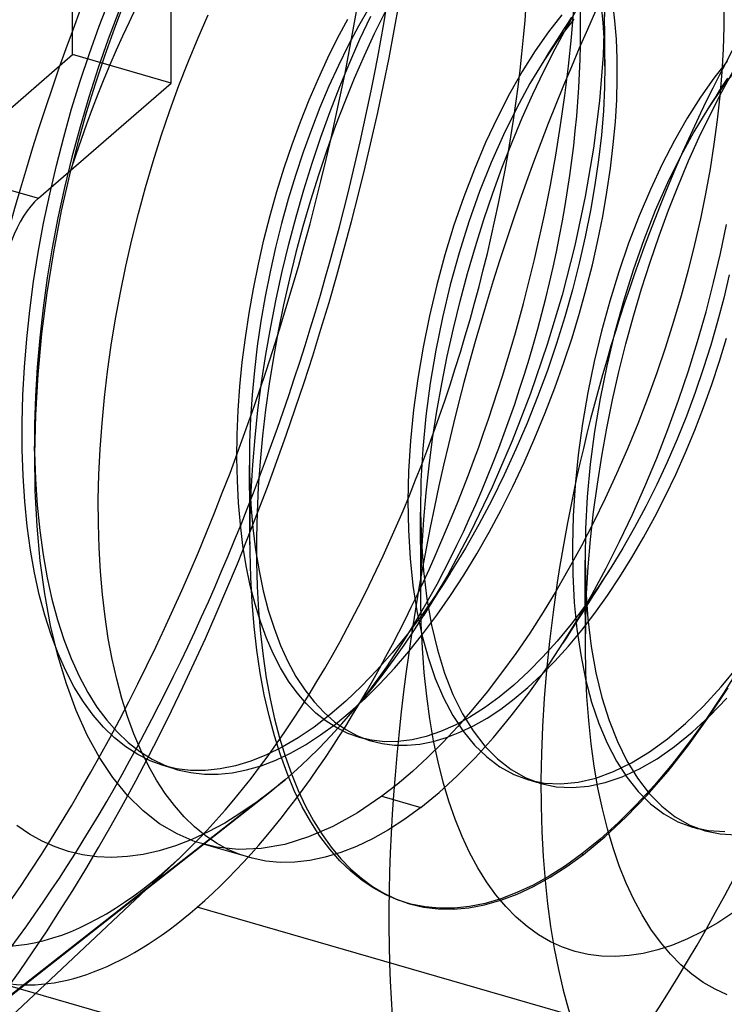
# Model space of a CAD drawing. Header units: millimetres. Extents: x -24 to 80, y -43 to 164.
# Tile 6 of 223: x -21.41 to -19.56, y 9.99 to 12.58. Entities that reach past the tile are written whole.
import ezdxf

# ---------------------------------------------------------------- set-up
doc = ezdxf.new("R2010")
doc.units = ezdxf.units.MM
doc.layers.add('MAIN-1', color=7, linetype='Continuous')
doc.layers.add('MAIN-2', color=7, linetype='Continuous')

msp = doc.modelspace()

# ---------------------------------------------------------------- linework, layer by layer
at = {"layer": 'MAIN-1'}
for p, q in [((-20.8093, 11.4113), (-20.8093, 11.4043)), ((-20.8093, 11.4043), (-20.8092, 11.3972)), ((-20.8092, 11.3972), (-20.809, 11.3902)), ((-20.809, 11.3902), (-20.8089, 11.3832)), ((-20.8089, 11.3832), (-20.8087, 11.3762)), ((-20.8087, 11.3762), (-20.8085, 11.3692)), ((-20.808, 11.1993), (-20.8081, 11.2027)), ((-20.808, 11.196), (-20.808, 11.1993)), ((-20.808, 11.1926), (-20.808, 11.196)), ((-20.808, 11.1893), (-20.808, 11.1926)), ((-20.8079, 11.1859), (-20.808, 11.1893)), ((-20.8079, 11.1826), (-20.8079, 11.1859))]:
    msp.add_line(p, q, dxfattribs=at)
at = {"layer": 'MAIN-2'}
for p, q in [((-21.275, 12.4924), (-21.275, 13.0986)), ((-21.0152, 12.4174), (-21.0152, 13.0236)), ((-21.205, 12.5673), (-21.1777, 12.6379)), ((-21.1373, 12.6339), (-21.1651, 12.5617)), ((-19.8848, 12.6284), (-19.8791, 12.5769)), ((-19.8474, 12.5816), (-19.853, 12.6278)), ((-21.1531, 12.607), (-21.181, 12.5332)), ((-20.4952, 12.615), (-20.5226, 12.5669)), ((-20.4533, 12.6031), (-20.481, 12.5467)), ((-19.9744, 12.5644), (-19.9429, 12.6192)), ((-19.8745, 12.6069), (-19.8782, 12.4911)), ((-19.5611, 12.6224), (-19.561, 12.5654)), ((-20.9444, 12.5368), (-20.9179, 12.597)), ((-20.5773, 12.5359), (-20.5506, 12.5856)), ((-20.5185, 12.5332), (-20.4903, 12.5932)), ((-19.987, 12.5975), (-20.0224, 12.5524)), ((-19.9554, 12.5861), (-19.9955, 12.5343)), ((-19.9724, 12.5744), (-19.9828, 12.5581)), ((-19.9621, 12.5906), (-19.9724, 12.5744)), ((-19.8791, 12.5769), (-19.8755, 12.5225)), ((-19.8744, 12.5775), (-19.8744, 12.5967)), ((-19.8743, 12.5582), (-19.8744, 12.5775)), ((-19.8435, 12.533), (-19.8474, 12.5816)), ((-21.2308, 12.4954), (-21.205, 12.5673)), ((-21.1651, 12.5617), (-21.1914, 12.4884)), ((-20.5226, 12.5669), (-20.5493, 12.5163)), ((-20.0224, 12.5524), (-20.0572, 12.5024)), ((-20.0051, 12.5074), (-19.9744, 12.5644)), ((-19.9828, 12.5581), (-19.9933, 12.5416)), ((-19.8743, 12.5387), (-19.8743, 12.5582)), ((-19.561, 12.5654), (-19.5627, 12.5065)), ((-21.181, 12.5332), (-21.2074, 12.4577)), ((-20.9701, 12.4747), (-20.9444, 12.5368)), ((-20.6031, 12.4839), (-20.5773, 12.5359)), ((-20.5456, 12.4716), (-20.5185, 12.5332)), ((-20.481, 12.5467), (-20.5077, 12.4889)), ((-19.9955, 12.5343), (-20.0349, 12.4764)), ((-20.0011, 12.5294), (-20.0089, 12.5171)), ((-19.9933, 12.5416), (-20.0011, 12.5294)), ((-19.8755, 12.5225), (-19.8741, 12.4655)), ((-19.8742, 12.5197), (-19.8743, 12.5387)), ((-19.8415, 12.4821), (-19.8435, 12.533)), ((-20.5493, 12.5163), (-20.5752, 12.4636)), ((-20.0572, 12.5024), (-20.0914, 12.448)), ((-20.0218, 12.4969), (-20.0349, 12.4764)), ((-20.0348, 12.4486), (-20.0051, 12.5074)), ((-20.0089, 12.5171), (-20.0218, 12.4969)), ((-19.8742, 12.5005), (-19.8742, 12.5197)), ((-19.8741, 12.4812), (-19.8742, 12.5005)), ((-19.5627, 12.5065), (-19.5661, 12.4459)), ((-21.625, 12.1893), (-21.275, 12.4924)), ((-21.0152, 12.4174), (-21.275, 12.4924)), ((-21.255, 12.4227), (-21.2308, 12.4954)), ((-21.1914, 12.4884), (-21.216, 12.4141)), ((-20.995, 12.4108), (-20.9701, 12.4747)), ((-20.6281, 12.4297), (-20.6031, 12.4839)), ((-20.5717, 12.4081), (-20.5456, 12.4716)), ((-20.5077, 12.4889), (-20.5336, 12.4294)), ((-20.0349, 12.4764), (-20.0714, 12.416)), ((-19.8782, 12.4911), (-19.888, 12.3704)), ((-19.8741, 12.4617), (-19.8741, 12.4812)), ((-19.8412, 12.4289), (-19.8415, 12.4821)), ((-19.5515, 12.4753), (-19.5871, 12.4301)), ((-21.2074, 12.4577), (-21.2322, 12.3807)), ((-20.5752, 12.4636), (-20.6001, 12.409)), ((-20.0914, 12.448), (-20.1246, 12.3894)), ((-20.0635, 12.3882), (-20.0348, 12.4486)), ((-19.8741, 12.4655), (-19.8749, 12.4061)), ((-19.5661, 12.4459), (-19.5713, 12.3839)), ((-19.5659, 12.3943), (-19.535, 12.4508)), ((-19.5228, 12.4605), (-19.5632, 12.4081)), ((-21.2776, 12.3493), (-21.255, 12.4227)), ((-20.6523, 12.3734), (-20.6281, 12.4297)), ((-20.5336, 12.4294), (-20.5586, 12.3682)), ((-19.8427, 12.3733), (-19.8412, 12.4289)), ((-19.5871, 12.4301), (-19.6223, 12.38)), ((-19.5512, 12.4307), (-19.5616, 12.4143)), ((-21.3652, 12.1143), (-21.0152, 12.4174)), ((-21.216, 12.4141), (-21.2391, 12.3391)), ((-21.0189, 12.3453), (-20.995, 12.4108)), ((-20.6001, 12.409), (-20.6238, 12.3528)), ((-20.5969, 12.3426), (-20.5717, 12.4081)), ((-20.0714, 12.416), (-20.1068, 12.3509)), ((-19.8749, 12.4061), (-19.8778, 12.3444)), ((-19.5632, 12.4081), (-19.6029, 12.3496)), ((-19.596, 12.3357), (-19.5659, 12.3943)), ((-19.5718, 12.3984), (-19.582, 12.3823)), ((-19.5616, 12.4143), (-19.5718, 12.3984)), ((-21.2322, 12.3807), (-21.2554, 12.3022)), ((-20.6753, 12.3151), (-20.6523, 12.3734)), ((-20.5586, 12.3682), (-20.5827, 12.3053)), ((-20.1246, 12.3894), (-20.1568, 12.3268)), ((-20.0912, 12.3261), (-20.0635, 12.3882)), ((-19.888, 12.3704), (-19.9039, 12.2461)), ((-19.8462, 12.3155), (-19.8427, 12.3733)), ((-19.6223, 12.38), (-19.6569, 12.3253)), ((-19.582, 12.3823), (-19.5924, 12.3661)), ((-19.5713, 12.3839), (-19.5782, 12.3208)), ((-21.2985, 12.2754), (-21.2776, 12.3493)), ((-21.0416, 12.2786), (-21.0189, 12.3453)), ((-20.6238, 12.3528), (-20.6464, 12.2949)), ((-20.6212, 12.2753), (-20.5969, 12.3426)), ((-20.1068, 12.3509), (-20.1408, 12.2815)), ((-19.8778, 12.3444), (-19.8831, 12.2806)), ((-19.6029, 12.3496), (-19.6394, 12.2892)), ((-19.5924, 12.3661), (-19.6029, 12.3496)), ((-21.2391, 12.3391), (-21.2605, 12.2634)), ((-20.6973, 12.2553), (-20.6753, 12.3151)), ((-20.1568, 12.3268), (-20.1878, 12.2606)), ((-20.118, 12.262), (-20.0912, 12.3261)), ((-19.8516, 12.2556), (-19.8462, 12.3155)), ((-19.6569, 12.3253), (-19.6906, 12.2664)), ((-19.6252, 12.2752), (-19.596, 12.3357)), ((-19.5782, 12.3208), (-19.5867, 12.2567)), ((-21.2554, 12.3022), (-21.2767, 12.2227)), ((-20.6464, 12.2949), (-20.6679, 12.2353)), ((-20.5827, 12.3053), (-20.6058, 12.2408)), ((-19.6394, 12.2892), (-19.6748, 12.2242)), ((-21.3177, 12.2006), (-21.2985, 12.2754)), ((-21.2605, 12.2634), (-21.2801, 12.1874)), ((-21.063, 12.211), (-21.0416, 12.2786)), ((-20.6443, 12.2064), (-20.6212, 12.2753)), ((-20.1408, 12.2815), (-20.1731, 12.2083)), ((-19.8831, 12.2806), (-19.8904, 12.2157)), ((-19.6906, 12.2664), (-19.723, 12.2037)), ((-19.6533, 12.2128), (-19.6252, 12.2752)), ((-20.7179, 12.1941), (-20.6973, 12.2553)), ((-20.6058, 12.2408), (-20.628, 12.175)), ((-20.1878, 12.2606), (-20.2173, 12.1909)), ((-20.1439, 12.1959), (-20.118, 12.262)), ((-19.9039, 12.2461), (-19.9257, 12.119)), ((-19.859, 12.1937), (-19.8516, 12.2556)), ((-19.5867, 12.2567), (-19.597, 12.1918)), ((-21.2767, 12.2227), (-21.2961, 12.1427)), ((-21.0831, 12.1427), (-21.063, 12.211)), ((-20.6679, 12.2353), (-20.6882, 12.174)), ((-19.8904, 12.2157), (-19.8999, 12.1492)), ((-19.6748, 12.2242), (-19.7087, 12.1549)), ((-19.6804, 12.1487), (-19.6533, 12.2128)), ((-21.625, 12.1893), (-21.3652, 12.1143)), ((-21.3353, 12.1248), (-21.3177, 12.2006)), ((-21.3041, 12.0808), (-21.2801, 12.1874)), ((-20.7371, 12.1318), (-20.7179, 12.1941)), ((-20.6661, 12.1363), (-20.6443, 12.2064)), ((-20.2173, 12.1909), (-20.2452, 12.1181)), ((-20.1731, 12.2083), (-20.2036, 12.1317)), ((-20.1687, 12.1278), (-20.1439, 12.1959)), ((-19.8684, 12.1304), (-19.859, 12.1937)), ((-19.723, 12.2037), (-19.7541, 12.1375)), ((-19.597, 12.1918), (-19.6089, 12.1261)), ((-20.6882, 12.174), (-20.7072, 12.1114)), ((-20.628, 12.175), (-20.6489, 12.108)), ((-21.2961, 12.1427), (-21.3135, 12.0628)), ((-21.1018, 12.0739), (-21.0831, 12.1427)), ((-20.6866, 12.0652), (-20.6661, 12.1363)), ((-19.8999, 12.1492), (-19.9115, 12.0815)), ((-19.7541, 12.1375), (-19.7835, 12.068)), ((-19.7087, 12.1549), (-19.741, 12.0816)), ((-19.7064, 12.0828), (-19.6804, 12.1487)), ((-21.3513, 12.0482), (-21.3353, 12.1248)), ((-20.7549, 12.0687), (-20.7371, 12.1318)), ((-20.7072, 12.1114), (-20.7248, 12.0481)), ((-20.6489, 12.108), (-20.6686, 12.0401)), ((-20.2452, 12.1181), (-20.2711, 12.0429)), ((-20.2036, 12.1317), (-20.2318, 12.0521)), ((-20.1924, 12.0581), (-20.1687, 12.1278)), ((-19.9257, 12.119), (-19.9533, 11.9898)), ((-19.8796, 12.0664), (-19.8684, 12.1304)), ((-19.6089, 12.1261), (-19.6224, 12.0596)), ((-19.9115, 12.0815), (-19.9253, 12.0129)), ((-19.741, 12.0816), (-19.7712, 12.0049)), ((-19.7312, 12.0153), (-19.7064, 12.0828)), ((-21.3135, 12.0628), (-21.3286, 11.9835)), ((-21.3248, 11.9731), (-21.3041, 12.0808)), ((-21.119, 12.0048), (-21.1018, 12.0739)), ((-20.7712, 12.0048), (-20.7549, 12.0687)), ((-20.7057, 11.9935), (-20.6866, 12.0652)), ((-20.2147, 11.9873), (-20.1924, 12.0581)), ((-19.8925, 12.0025), (-19.8796, 12.0664)), ((-19.7835, 12.068), (-19.8113, 11.9955)), ((-19.6224, 12.0596), (-19.6376, 11.9926)), ((-21.3654, 11.9713), (-21.3513, 12.0482)), ((-20.7248, 12.0481), (-20.7408, 11.9844)), ((-20.6686, 12.0401), (-20.687, 11.9715)), ((-20.2711, 12.0429), (-20.2948, 11.9655)), ((-20.2318, 12.0521), (-20.2576, 11.97)), ((-19.5696, 11.9686), (-19.5537, 12.0446)), ((-21.1348, 11.9354), (-21.119, 12.0048)), ((-20.7859, 11.9405), (-20.7712, 12.0048)), ((-19.9253, 12.0129), (-19.9412, 11.9433)), ((-19.7712, 12.0049), (-19.7993, 11.9251)), ((-19.755, 11.9462), (-19.7312, 12.0153)), ((-21.3286, 11.9835), (-21.3417, 11.9045)), ((-20.7408, 11.9844), (-20.7553, 11.9203)), ((-20.7232, 11.9212), (-20.7057, 11.9935)), ((-20.2355, 11.9157), (-20.2147, 11.9873)), ((-19.9533, 11.9898), (-19.9866, 11.8594)), ((-19.9068, 11.939), (-19.8925, 12.0025)), ((-19.8113, 11.9955), (-19.8371, 11.9204)), ((-19.6376, 11.9926), (-19.6544, 11.9251)), ((-21.3776, 11.8947), (-21.3654, 11.9713)), ((-21.342, 11.8651), (-21.3248, 11.9731)), ((-20.687, 11.9715), (-20.7041, 11.9024)), ((-20.2948, 11.9655), (-20.3164, 11.886)), ((-20.2576, 11.97), (-20.2809, 11.8859)), ((-19.5876, 11.8921), (-19.5696, 11.9686)), ((-21.1492, 11.866), (-21.1348, 11.9354)), ((-20.7991, 11.8759), (-20.7859, 11.9405)), ((-19.9412, 11.9433), (-19.9592, 11.8731)), ((-19.9229, 11.8757), (-19.9068, 11.939)), ((-19.7774, 11.8756), (-19.755, 11.9462)), ((-21.3417, 11.9045), (-21.3526, 11.8257)), ((-20.7553, 11.9203), (-20.7681, 11.8556)), ((-20.7392, 11.8485), (-20.7232, 11.9212)), ((-20.7041, 11.9024), (-20.7196, 11.8332)), ((-20.2548, 11.8435), (-20.2355, 11.9157)), ((-19.8371, 11.9204), (-19.8609, 11.8432)), ((-19.7993, 11.9251), (-19.8251, 11.8429)), ((-19.6544, 11.9251), (-19.6728, 11.8574)), ((-19.5468, 11.9128), (-19.5611, 11.8514)), ((-21.3877, 11.8187), (-21.3776, 11.8947)), ((-20.8105, 11.8112), (-20.7991, 11.8759)), ((-20.3164, 11.886), (-20.3356, 11.8047)), ((-20.2809, 11.8859), (-20.3014, 11.8003)), ((-19.9406, 11.8118), (-19.9229, 11.8757)), ((-19.7986, 11.8037), (-19.7774, 11.8756)), ((-19.6076, 11.815), (-19.5876, 11.8921)), ((-21.3558, 11.7571), (-21.342, 11.8651)), ((-21.162, 11.7966), (-21.1492, 11.866)), ((-20.7681, 11.8556), (-20.7793, 11.7904)), ((-20.7536, 11.7755), (-20.7392, 11.8485)), ((-19.9866, 11.8594), (-20.0255, 11.7288)), ((-19.9592, 11.8731), (-19.9793, 11.8023)), ((-19.6728, 11.8574), (-19.6928, 11.7896)), ((-19.5611, 11.8514), (-19.5771, 11.7895)), ((-21.3526, 11.8257), (-21.3615, 11.747)), ((-20.7196, 11.8332), (-20.7337, 11.764)), ((-20.2725, 11.7709), (-20.2548, 11.8435)), ((-19.8609, 11.8432), (-19.8825, 11.7643)), ((-19.8251, 11.8429), (-19.8484, 11.7587)), ((-21.3958, 11.7436), (-21.3877, 11.8187)), ((-21.1733, 11.7273), (-21.162, 11.7966)), ((-20.8203, 11.7467), (-20.8105, 11.8112)), ((-20.3356, 11.8047), (-20.3523, 11.7222)), ((-20.3014, 11.8003), (-20.319, 11.7139)), ((-19.9793, 11.8023), (-20.0013, 11.7315)), ((-19.9603, 11.747), (-19.9406, 11.8118)), ((-19.8185, 11.7307), (-19.7986, 11.8037)), ((-19.6297, 11.7374), (-19.6076, 11.815)), ((-20.7793, 11.7904), (-20.7888, 11.725)), ((-20.7664, 11.7024), (-20.7536, 11.7755)), ((-20.2886, 11.6982), (-20.2725, 11.7709)), ((-19.6928, 11.7896), (-19.7142, 11.7218)), ((-19.5771, 11.7895), (-19.595, 11.7273)), ((-21.3615, 11.747), (-21.3682, 11.6691)), ((-21.3658, 11.6499), (-21.3558, 11.7571)), ((-20.8283, 11.6824), (-20.8203, 11.7467)), ((-20.7337, 11.764), (-20.7463, 11.6948)), ((-19.9818, 11.6814), (-19.9603, 11.747)), ((-19.8825, 11.7643), (-19.9017, 11.6839)), ((-19.8484, 11.7587), (-19.8689, 11.6732)), ((-19.5722, 11.6848), (-19.5538, 11.7454)), ((-21.4019, 11.6692), (-21.3958, 11.7436)), ((-21.183, 11.6583), (-21.1733, 11.7273)), ((-20.7888, 11.725), (-20.7966, 11.6602)), ((-20.3523, 11.7222), (-20.3663, 11.6394)), ((-20.0255, 11.7288), (-20.0693, 11.6002)), ((-20.0013, 11.7315), (-20.0252, 11.661)), ((-19.8368, 11.6571), (-19.8185, 11.7307)), ((-19.7142, 11.7218), (-19.7372, 11.6542)), ((-19.6538, 11.6598), (-19.6297, 11.7374)), ((-19.595, 11.7273), (-19.6147, 11.6648)), ((-20.7776, 11.6294), (-20.7664, 11.7024)), ((-20.7463, 11.6948), (-20.7574, 11.6257)), ((-20.319, 11.7139), (-20.3336, 11.6271)), ((-20.3031, 11.6255), (-20.2886, 11.6982)), ((-21.406, 11.5959), (-21.4019, 11.6692)), ((-21.3682, 11.6691), (-21.3727, 11.5927)), ((-20.8345, 11.6185), (-20.8283, 11.6824)), ((-20.0053, 11.6153), (-19.9818, 11.6814)), ((-19.9017, 11.6839), (-19.9184, 11.6026)), ((-19.8689, 11.6732), (-19.8865, 11.5868)), ((-19.5922, 11.6241), (-19.5722, 11.6848)), ((-21.3721, 11.5441), (-21.3658, 11.6499)), ((-21.1911, 11.5896), (-21.183, 11.6583)), ((-20.7966, 11.6602), (-20.8026, 11.5964)), ((-20.0252, 11.661), (-20.051, 11.5911)), ((-19.8535, 11.583), (-19.8368, 11.6571)), ((-19.7372, 11.6542), (-19.7615, 11.5869)), ((-19.6798, 11.5824), (-19.6538, 11.6598)), ((-19.6147, 11.6648), (-19.6361, 11.6025)), ((-20.839, 11.555), (-20.8345, 11.6185)), ((-20.787, 11.5566), (-20.7776, 11.6294)), ((-20.7574, 11.6257), (-20.767, 11.5569)), ((-20.3663, 11.6394), (-20.3774, 11.557)), ((-20.3336, 11.6271), (-20.3451, 11.5405)), ((-20.316, 11.5531), (-20.3031, 11.6255)), ((-20.0307, 11.549), (-20.0053, 11.6153)), ((-19.6138, 11.5636), (-19.5922, 11.6241)), ((-21.4079, 11.5237), (-21.406, 11.5959)), ((-21.3727, 11.5927), (-21.3749, 11.5183)), ((-21.1976, 11.5215), (-21.1911, 11.5896)), ((-20.8026, 11.5964), (-20.8067, 11.5338)), ((-20.0693, 11.6002), (-20.1175, 11.4751)), ((-20.051, 11.5911), (-20.0785, 11.5218)), ((-19.9184, 11.6026), (-19.9325, 11.5208)), ((-19.6361, 11.6025), (-19.6591, 11.5406)), ((-19.8865, 11.5868), (-19.9011, 11.5001)), ((-19.8686, 11.5089), (-19.8535, 11.583)), ((-19.7615, 11.5869), (-19.7873, 11.5202)), ((-19.7077, 11.5055), (-19.6798, 11.5824)), ((-19.6369, 11.5038), (-19.6138, 11.5636)), ((-21.3745, 11.4403), (-21.3721, 11.5441)), ((-20.8417, 11.4924), (-20.839, 11.555)), ((-20.7948, 11.4843), (-20.787, 11.5566)), ((-20.767, 11.5569), (-20.775, 11.4885)), ((-20.3774, 11.557), (-20.3855, 11.4755)), ((-20.3451, 11.5405), (-20.3533, 11.4547)), ((-20.3272, 11.4811), (-20.316, 11.5531)), ((-20.0578, 11.4831), (-20.0307, 11.549)), ((-19.6591, 11.5406), (-19.6837, 11.4794)), ((-21.4077, 11.4528), (-21.4079, 11.5237)), ((-21.3749, 11.5183), (-21.3749, 11.4457)), ((-21.2025, 11.4539), (-21.1976, 11.5215)), ((-20.8067, 11.5338), (-20.8089, 11.4722)), ((-20.0785, 11.5218), (-20.1079, 11.4533)), ((-19.9325, 11.5208), (-19.9437, 11.4389)), ((-19.7873, 11.5202), (-19.8145, 11.454)), ((-20.8424, 11.4309), (-20.8417, 11.4924)), ((-20.775, 11.4885), (-20.7814, 11.4206)), ((-19.9011, 11.5001), (-19.9124, 11.4137)), ((-19.882, 11.4349), (-19.8686, 11.5089)), ((-19.7372, 11.4296), (-19.7077, 11.5055)), ((-19.6613, 11.445), (-19.6369, 11.5038)), ((-21.3749, 11.4523), (-21.375, 11.4615)), ((-20.8089, 11.4722), (-20.8093, 11.4113)), ((-20.8008, 11.4126), (-20.7948, 11.4843)), ((-20.3855, 11.4755), (-20.3905, 11.3952)), ((-20.3367, 11.4097), (-20.3272, 11.4811)), ((-20.1175, 11.4751), (-20.1702, 11.3531)), ((-20.0864, 11.4182), (-20.0578, 11.4831)), ((-19.6837, 11.4794), (-19.7098, 11.4193)), ((-21.4054, 11.3833), (-21.4077, 11.4528)), ((-21.3748, 11.443), (-21.3749, 11.4523)), ((-21.3749, 11.4457), (-21.3725, 11.3745)), ((-21.3747, 11.4337), (-21.3748, 11.443)), ((-21.3746, 11.4243), (-21.3747, 11.4337)), ((-21.3732, 11.344), (-21.3745, 11.4403)), ((-21.2058, 11.3871), (-21.2025, 11.4539)), ((-20.3533, 11.4547), (-20.358, 11.3702)), ((-20.1079, 11.4533), (-20.139, 11.3857)), ((-19.9437, 11.4389), (-19.9518, 11.3577)), ((-19.8936, 11.3614), (-19.882, 11.4349)), ((-19.8145, 11.454), (-19.843, 11.3885)), ((-19.687, 11.3872), (-19.6613, 11.445)), ((-21.3745, 11.4149), (-21.3746, 11.4243)), ((-21.3745, 11.4054), (-21.3745, 11.4149)), ((-20.8413, 11.3707), (-20.8424, 11.4309)), ((-20.8092, 11.39), (-20.8094, 11.4114)), ((-20.805, 11.3417), (-20.8008, 11.4126)), ((-20.7814, 11.4206), (-20.7862, 11.3532)), ((-20.3445, 11.3388), (-20.3367, 11.4097)), ((-20.1161, 11.355), (-20.0864, 11.4182)), ((-19.9124, 11.4137), (-19.9203, 11.3279)), ((-19.7683, 11.3549), (-19.7372, 11.4296)), ((-19.7098, 11.4193), (-19.7371, 11.3604)), ((-21.401, 11.3157), (-21.4054, 11.3833)), ((-21.2073, 11.3213), (-21.2058, 11.3871)), ((-20.809, 11.3684), (-20.8092, 11.39)), ((-20.3905, 11.3952), (-20.3923, 11.3165)), ((-20.139, 11.3857), (-20.1716, 11.3195)), ((-19.843, 11.3885), (-19.8728, 11.324)), ((-19.714, 11.3306), (-19.687, 11.3872)), ((-21.3725, 11.3745), (-21.3679, 11.306)), ((-20.8383, 11.3119), (-20.8413, 11.3707)), ((-20.8089, 11.3521), (-20.809, 11.3684)), ((-20.8085, 11.3692), (-20.8055, 11.3069)), ((-20.358, 11.3702), (-20.3592, 11.2875)), ((-19.9518, 11.3577), (-19.957, 11.2777)), ((-19.9034, 11.2884), (-19.8936, 11.3614)), ((-19.7371, 11.3604), (-19.7658, 11.3029)), ((-21.3684, 11.2504), (-21.3732, 11.344)), ((-20.8088, 11.3357), (-20.8089, 11.3521)), ((-20.8087, 11.3168), (-20.8088, 11.3357)), ((-20.8075, 11.2718), (-20.805, 11.3417)), ((-20.7862, 11.3532), (-20.7895, 11.2866)), ((-20.3506, 11.2684), (-20.3445, 11.3388)), ((-20.1702, 11.3531), (-20.2273, 11.2346)), ((-20.1468, 11.294), (-20.1161, 11.355)), ((-19.801, 11.2817), (-19.7683, 11.3549)), ((-19.7423, 11.2751), (-19.714, 11.3306)), ((-21.3946, 11.2505), (-21.401, 11.3157)), ((-21.3679, 11.306), (-21.3612, 11.2393)), ((-21.2072, 11.2566), (-21.2073, 11.3213)), ((-20.8334, 11.2548), (-20.8383, 11.3119)), ((-20.8086, 11.2976), (-20.8087, 11.3168)), ((-20.8055, 11.3069), (-20.8005, 11.2466)), ((-20.3923, 11.3165), (-20.391, 11.2398)), ((-20.1716, 11.3195), (-20.2056, 11.2552)), ((-19.9203, 11.3279), (-19.9249, 11.2435)), ((-19.8728, 11.324), (-19.9037, 11.2607)), ((-20.8084, 11.2788), (-20.8086, 11.2976)), ((-20.8083, 11.26), (-20.8084, 11.2788)), ((-20.7895, 11.2866), (-20.7911, 11.2207)), ((-20.3591, 11.2688), (-20.3593, 11.2875)), ((-20.3592, 11.2875), (-20.3569, 11.2088)), ((-20.1785, 11.2349), (-20.1468, 11.294)), ((-19.957, 11.2777), (-19.9591, 11.1994)), ((-19.9113, 11.2159), (-19.9034, 11.2884)), ((-19.835, 11.2101), (-19.801, 11.2817)), ((-19.7658, 11.3029), (-19.7956, 11.247)), ((-21.2054, 11.1933), (-21.2072, 11.2566)), ((-20.8266, 11.1994), (-20.8334, 11.2548)), ((-20.8083, 11.2457), (-20.8083, 11.26)), ((-20.8081, 11.2027), (-20.8075, 11.2718)), ((-20.359, 11.2499), (-20.3591, 11.2688)), ((-20.355, 11.1985), (-20.3506, 11.2684)), ((-20.2056, 11.2552), (-20.2408, 11.193)), ((-19.9037, 11.2607), (-19.9356, 11.1989)), ((-19.7718, 11.2209), (-19.7423, 11.2751)), ((-21.3861, 11.1879), (-21.3946, 11.2505)), ((-21.3601, 11.1598), (-21.3684, 11.2504)), ((-21.3612, 11.2393), (-21.3525, 11.1754)), ((-20.8082, 11.2315), (-20.8083, 11.2457)), ((-20.8081, 11.2171), (-20.8082, 11.2315)), ((-20.8005, 11.2466), (-20.7934, 11.1887)), ((-20.391, 11.2398), (-20.3865, 11.1655)), ((-20.3589, 11.2308), (-20.359, 11.2499)), ((-20.3588, 11.2115), (-20.3589, 11.2308)), ((-20.2273, 11.2346), (-20.2882, 11.1212)), ((-20.2113, 11.1776), (-20.1785, 11.2349)), ((-19.9249, 11.2435), (-19.926, 11.1608)), ((-19.7956, 11.247), (-19.8265, 11.1928)), ((-20.808, 11.2027), (-20.8081, 11.2171)), ((-20.7911, 11.2207), (-20.791, 11.1556)), ((-20.3587, 11.1927), (-20.3588, 11.2115)), ((-20.3569, 11.2088), (-20.3514, 11.1327)), ((-19.9175, 11.1439), (-19.9113, 11.2159)), ((-19.8705, 11.1402), (-19.835, 11.2101)), ((-19.8025, 11.1682), (-19.7718, 11.2209)), ((-21.3755, 11.128), (-21.3861, 11.1879)), ((-21.3525, 11.1754), (-21.3419, 11.115)), ((-21.2019, 11.1313), (-21.2054, 11.1933)), ((-20.8179, 11.1459), (-20.8266, 11.1994)), ((-20.8061, 11.1158), (-20.8079, 11.1826)), ((-20.7934, 11.1887), (-20.7843, 11.1333)), ((-20.3586, 11.1737), (-20.3587, 11.1927)), ((-20.3575, 11.1292), (-20.355, 11.1985)), ((-20.2408, 11.193), (-20.2772, 11.133)), ((-20.2452, 11.1219), (-20.2113, 11.1776)), ((-19.9356, 11.1989), (-19.9683, 11.1389)), ((-19.9591, 11.1994), (-19.9582, 11.1234)), ((-19.8265, 11.1928), (-19.8585, 11.1406)), ((-21.3482, 11.0724), (-21.3601, 11.1598)), ((-20.791, 11.1556), (-20.7892, 11.0916)), ((-20.3865, 11.1655), (-20.379, 11.0945)), ((-20.3585, 11.1546), (-20.3586, 11.1737)), ((-20.3584, 11.1354), (-20.3585, 11.1546)), ((-19.926, 11.1418), (-19.9261, 11.1608)), ((-19.926, 11.1608), (-19.9238, 11.0823)), ((-19.8342, 11.1173), (-19.8025, 11.1682)), ((-21.363, 11.0708), (-21.3755, 11.128)), ((-21.1967, 11.0709), (-21.2019, 11.1313)), ((-20.8073, 11.0946), (-20.8179, 11.1459)), ((-20.7843, 11.1333), (-20.7732, 11.0803)), ((-20.3583, 11.1166), (-20.3584, 11.1354)), ((-20.3582, 11.0606), (-20.3575, 11.1292)), ((-20.3514, 11.1327), (-20.3424, 11.0597)), ((-20.2772, 11.133), (-20.315, 11.075)), ((-20.2809, 11.1271), (-20.2911, 11.111)), ((-19.9683, 11.1389), (-20.0019, 11.0807)), ((-19.9582, 11.1234), (-19.9543, 11.0498)), ((-19.9258, 11.1225), (-19.926, 11.1418)), ((-19.9257, 11.1036), (-19.9258, 11.1225)), ((-19.9218, 11.0723), (-19.9175, 11.1439)), ((-19.9073, 11.0721), (-19.8705, 11.1402)), ((-19.8585, 11.1406), (-19.8914, 11.0903)), ((-19.8624, 11.1343), (-19.8728, 11.1181)), ((-21.3419, 11.115), (-21.3294, 11.0582)), ((-20.8025, 11.0504), (-20.8061, 11.1158)), ((-20.3582, 11.0977), (-20.3583, 11.1166)), ((-20.3581, 11.0787), (-20.3582, 11.0977)), ((-20.2882, 11.1212), (-20.3523, 11.0142)), ((-20.2911, 11.111), (-20.3014, 11.0948)), ((-20.2802, 11.0681), (-20.2452, 11.1219)), ((-19.9256, 11.0845), (-19.9257, 11.1036)), ((-19.8832, 11.1018), (-19.8934, 11.0858)), ((-19.8728, 11.1181), (-19.8832, 11.1018)), ((-19.8669, 11.0683), (-19.8342, 11.1173)), ((-21.3484, 11.0162), (-21.363, 11.0708)), ((-21.3328, 10.9889), (-21.3482, 11.0724)), ((-21.1897, 11.0121), (-21.1967, 11.0709)), ((-20.7948, 11.0457), (-20.8073, 11.0946)), ((-20.7892, 11.0916), (-20.7857, 11.0289)), ((-20.7732, 11.0803), (-20.76, 11.0298)), ((-20.379, 11.0945), (-20.3687, 11.0276)), ((-20.3581, 11.0596), (-20.3581, 11.0787)), ((-20.315, 11.075), (-20.3539, 11.0194)), ((-20.3116, 11.0786), (-20.322, 11.0622)), ((-20.3014, 11.0948), (-20.3116, 11.0786)), ((-20.0019, 11.0807), (-20.0364, 11.0242)), ((-19.9454, 11.0061), (-19.9073, 11.0721)), ((-19.8914, 11.0903), (-19.9266, 11.0403)), ((-19.9255, 11.0655), (-19.9256, 11.0845)), ((-19.9243, 11.0017), (-19.9218, 11.0723)), ((-19.9238, 11.0823), (-19.9183, 11.0064)), ((-19.8934, 11.0858), (-19.9037, 11.0696)), ((-21.3294, 11.0582), (-21.3147, 11.0041)), ((-20.7972, 10.9865), (-20.8025, 11.0504)), ((-20.7806, 10.9994), (-20.7948, 11.0457)), ((-20.3571, 10.9943), (-20.3582, 11.0606)), ((-20.3424, 11.0597), (-20.3302, 10.9903)), ((-20.3292, 11.0509), (-20.3364, 11.0395)), ((-20.322, 11.0622), (-20.3292, 11.0509)), ((-20.3161, 11.0165), (-20.2802, 11.0681)), ((-19.9543, 11.0498), (-19.9474, 10.9792)), ((-19.9254, 11.0465), (-19.9255, 11.0655)), ((-19.9253, 11.0272), (-19.9254, 11.0465)), ((-19.9139, 11.0536), (-19.9241, 11.0375)), ((-19.9037, 11.0696), (-19.9139, 11.0536)), ((-19.9005, 11.0214), (-19.8669, 11.0683)), ((-20.7857, 11.0289), (-20.7805, 10.9678)), ((-20.76, 11.0298), (-20.7448, 10.9819)), ((-20.3539, 11.0194), (-20.3938, 10.9664)), ((-20.3687, 11.0276), (-20.3555, 10.9645)), ((-20.3436, 11.028), (-20.3508, 11.0166)), ((-20.3364, 11.0395), (-20.3436, 11.028)), ((-20.0364, 11.0242), (-20.0718, 10.9692)), ((-19.9266, 11.0403), (-19.9627, 10.9928)), ((-19.9344, 11.0212), (-19.9448, 11.0049)), ((-19.9348, 10.9769), (-19.9005, 11.0214)), ((-19.9241, 11.0375), (-19.9344, 11.0212)), ((-19.9252, 11.0079), (-19.9253, 11.0272)), ((-21.3318, 10.9643), (-21.3484, 11.0162)), ((-21.3147, 11.0041), (-21.2978, 10.9522)), ((-21.181, 10.9551), (-21.1897, 11.0121)), ((-20.7645, 10.9558), (-20.7806, 10.9994)), ((-20.3523, 11.0142), (-20.3776, 10.9751)), ((-20.3542, 10.9291), (-20.3571, 10.9943)), ((-20.3527, 10.9672), (-20.3161, 11.0165)), ((-19.9627, 10.9928), (-19.9996, 10.9482)), ((-19.9845, 10.9423), (-19.9454, 11.0061)), ((-19.9448, 11.0049), (-19.9546, 10.9895)), ((-19.9251, 10.9887), (-19.9252, 11.0079)), ((-19.925, 10.9322), (-19.9243, 11.0017)), ((-19.9183, 11.0064), (-19.9095, 10.9337)), ((-21.3139, 10.9098), (-21.3328, 10.9889)), ((-20.79, 10.9245), (-20.7972, 10.9865)), ((-20.7805, 10.9678), (-20.7737, 10.9086)), ((-20.7448, 10.9819), (-20.7275, 10.9367)), ((-20.3938, 10.9664), (-20.4336, 10.9174)), ((-20.3776, 10.9751), (-20.4033, 10.9372)), ((-20.39, 10.9205), (-20.3527, 10.9672)), ((-20.3302, 10.9903), (-20.3147, 10.9249)), ((-20.0718, 10.9692), (-20.1083, 10.9158)), ((-19.9645, 10.9739), (-19.9744, 10.9583)), ((-19.9698, 10.9349), (-19.9348, 10.9769)), ((-19.9546, 10.9895), (-19.9645, 10.9739)), ((-19.9474, 10.9792), (-19.9375, 10.9117)), ((-19.925, 10.9694), (-19.9251, 10.9887)), ((-19.925, 10.9505), (-19.925, 10.9694)), ((-21.3133, 10.9153), (-21.3318, 10.9643)), ((-21.2978, 10.9522), (-21.2786, 10.9024)), ((-21.1707, 10.9002), (-21.181, 10.9551)), ((-20.7467, 10.9151), (-20.7645, 10.9558)), ((-20.3555, 10.9645), (-20.3394, 10.9053)), ((-19.9996, 10.9482), (-20.0371, 10.9064)), ((-20.0287, 10.8752), (-19.9845, 10.9423)), ((-19.9744, 10.9583), (-19.9843, 10.9426)), ((-19.9249, 10.9316), (-19.925, 10.9505)), ((-21.2929, 10.8695), (-21.3133, 10.9153)), ((-20.781, 10.8646), (-20.79, 10.9245)), ((-20.7274, 10.8775), (-20.7467, 10.9151)), ((-20.7275, 10.9367), (-20.7082, 10.8943)), ((-20.4336, 10.9174), (-20.4738, 10.8717)), ((-20.4033, 10.9372), (-20.4292, 10.9004)), ((-20.4278, 10.8765), (-20.39, 10.9205)), ((-20.3495, 10.8653), (-20.3542, 10.9291)), ((-20.3147, 10.9249), (-20.2959, 10.8639)), ((-20.1083, 10.9158), (-20.1456, 10.8642)), ((-20.0052, 10.8957), (-19.9698, 10.9349)), ((-19.9239, 10.8662), (-19.925, 10.9322)), ((-19.9095, 10.9337), (-19.8973, 10.8647)), ((-21.2915, 10.8352), (-21.3139, 10.9098)), ((-21.2786, 10.9024), (-21.2576, 10.8557)), ((-21.1588, 10.8475), (-21.1707, 10.9002)), ((-20.7737, 10.9086), (-20.7652, 10.8514)), ((-20.7082, 10.8943), (-20.687, 10.8552)), ((-20.4292, 10.9004), (-20.4554, 10.8649)), ((-20.3394, 10.9053), (-20.3204, 10.8499)), ((-20.0371, 10.9064), (-20.0751, 10.8678)), ((-20.0409, 10.8594), (-20.0052, 10.8957)), ((-19.9375, 10.9117), (-19.9245, 10.8478)), ((-21.2707, 10.8272), (-21.2929, 10.8695)), ((-20.7703, 10.8069), (-20.781, 10.8646)), ((-20.7064, 10.8429), (-20.7274, 10.8775)), ((-20.4738, 10.8717), (-20.5146, 10.8293)), ((-20.4554, 10.8649), (-20.4819, 10.8307)), ((-20.4662, 10.8354), (-20.4278, 10.8765)), ((-20.3429, 10.8033), (-20.3495, 10.8653)), ((-20.2959, 10.8639), (-20.2739, 10.8079)), ((-20.1456, 10.8642), (-20.1836, 10.8147)), ((-20.0751, 10.8678), (-20.1136, 10.8324)), ((-20.074, 10.8113), (-20.0287, 10.8752)), ((-19.921, 10.8018), (-19.9239, 10.8662)), ((-19.8973, 10.8647), (-19.8817, 10.7997)), ((-19.5675, 10.8281), (-19.5216, 10.8839)), ((-19.5188, 10.8791), (-19.5616, 10.8107)), ((-21.2576, 10.8557), (-21.2349, 10.8128)), ((-21.1453, 10.7972), (-21.1588, 10.8475)), ((-20.7652, 10.8514), (-20.7551, 10.7964)), ((-20.6839, 10.8115), (-20.7064, 10.8429)), ((-20.687, 10.8552), (-20.664, 10.8196)), ((-20.3204, 10.8499), (-20.2985, 10.7989)), ((-20.0766, 10.8262), (-20.0409, 10.8594)), ((-19.9245, 10.8478), (-19.9086, 10.7876)), ((-21.2658, 10.7654), (-21.2915, 10.8352)), ((-21.2467, 10.7883), (-21.2707, 10.8272)), ((-21.2349, 10.8128), (-21.2109, 10.7743)), ((-20.6599, 10.7834), (-20.6839, 10.8115)), ((-20.664, 10.8196), (-20.6394, 10.7879)), ((-20.5146, 10.8293), (-20.5558, 10.7901)), ((-20.4819, 10.8307), (-20.5086, 10.7978)), ((-20.5049, 10.7971), (-20.4662, 10.8354)), ((-20.1836, 10.8147), (-20.2222, 10.7676)), ((-20.1136, 10.8324), (-20.1522, 10.8004)), ((-20.1202, 10.751), (-20.074, 10.8113)), ((-20.1124, 10.7962), (-20.0766, 10.8262)), ((-19.6142, 10.7772), (-19.5675, 10.8281)), ((-19.6009, 10.7477), (-19.5495, 10.8254)), ((-21.2211, 10.7531), (-21.2467, 10.7883)), ((-21.1302, 10.7492), (-21.1453, 10.7972)), ((-20.7579, 10.7516), (-20.7703, 10.8069)), ((-20.7551, 10.7964), (-20.7434, 10.7436)), ((-20.6394, 10.7879), (-20.6132, 10.76)), ((-20.5558, 10.7901), (-20.5976, 10.7542)), ((-20.544, 10.7619), (-20.5049, 10.7971)), ((-20.5374, 10.7633), (-20.5086, 10.7978)), ((-20.3347, 10.7432), (-20.3429, 10.8033)), ((-20.2985, 10.7989), (-20.2739, 10.7525)), ((-20.2739, 10.8079), (-20.2488, 10.757)), ((-20.1522, 10.8004), (-20.191, 10.7721)), ((-20.1481, 10.7693), (-20.1124, 10.7962)), ((-19.9164, 10.7391), (-19.921, 10.8018)), ((-19.9086, 10.7876), (-19.8897, 10.7315)), ((-19.8817, 10.7997), (-19.8629, 10.7392)), ((-19.5616, 10.8107), (-19.6056, 10.7452)), ((-19.5981, 10.7506), (-19.5526, 10.7981)), ((-21.2367, 10.7008), (-21.2658, 10.7654)), ((-21.2109, 10.7743), (-21.1853, 10.7397)), ((-20.6344, 10.7587), (-20.6599, 10.7834)), ((-20.6132, 10.76), (-20.5854, 10.7359)), ((-20.5833, 10.7298), (-20.544, 10.7619)), ((-20.5665, 10.73), (-20.5374, 10.7633)), ((-20.2222, 10.7676), (-20.2612, 10.723)), ((-20.191, 10.7721), (-20.2297, 10.7475)), ((-20.184, 10.7456), (-20.1481, 10.7693)), ((-19.6615, 10.7314), (-19.6142, 10.7772)), ((-21.1939, 10.7215), (-21.2211, 10.7531)), ((-21.1853, 10.7397), (-21.1579, 10.7088)), ((-21.1135, 10.7037), (-21.1302, 10.7492)), ((-20.7438, 10.6988), (-20.7579, 10.7516)), ((-20.7434, 10.7436), (-20.7302, 10.693)), ((-20.5976, 10.7542), (-20.6395, 10.7219)), ((-20.6076, 10.7374), (-20.6344, 10.7587)), ((-20.5795, 10.7194), (-20.6076, 10.7374)), ((-20.5854, 10.7359), (-20.5561, 10.7156)), ((-20.3247, 10.6854), (-20.3347, 10.7432)), ((-20.2739, 10.7525), (-20.2466, 10.711)), ((-20.2297, 10.7475), (-20.2682, 10.7268)), ((-20.2488, 10.757), (-20.2207, 10.7116)), ((-20.2198, 10.7251), (-20.184, 10.7456)), ((-20.1671, 10.6945), (-20.1202, 10.751)), ((-19.91, 10.678), (-19.9164, 10.7391)), ((-19.8629, 10.7392), (-19.8409, 10.6834)), ((-19.6538, 10.6744), (-19.6009, 10.7477)), ((-19.6056, 10.7452), (-19.6507, 10.6829)), ((-19.644, 10.708), (-19.5981, 10.7506)), ((-21.1651, 10.6936), (-21.1939, 10.7215)), ((-21.1579, 10.7088), (-21.1287, 10.6813)), ((-20.6395, 10.7219), (-20.6814, 10.6934)), ((-20.6228, 10.7009), (-20.5833, 10.7298)), ((-20.5958, 10.698), (-20.5665, 10.73)), ((-20.5501, 10.705), (-20.5795, 10.7194)), ((-20.5561, 10.7156), (-20.5253, 10.6991)), ((-20.3064, 10.71), (-20.3441, 10.6972)), ((-20.2682, 10.7268), (-20.3064, 10.71)), ((-20.2612, 10.723), (-20.3006, 10.681)), ((-20.2909, 10.6941), (-20.2555, 10.7079)), ((-20.2555, 10.7079), (-20.2198, 10.7251)), ((-20.2466, 10.711), (-20.2168, 10.6745)), ((-20.2207, 10.7116), (-20.1899, 10.6718)), ((-19.8897, 10.7315), (-19.8679, 10.6796)), ((-19.709, 10.691), (-19.6615, 10.7314)), ((-19.6902, 10.6705), (-19.644, 10.708)), ((-21.2044, 10.6417), (-21.2367, 10.7008)), ((-21.135, 10.6696), (-21.1651, 10.6936)), ((-21.1287, 10.6813), (-21.0979, 10.6573)), ((-21.0952, 10.6606), (-21.1135, 10.7037)), ((-20.7281, 10.6485), (-20.7438, 10.6988)), ((-20.7302, 10.693), (-20.7154, 10.6447)), ((-20.6814, 10.6934), (-20.723, 10.6689)), ((-20.6623, 10.6753), (-20.6228, 10.7009)), ((-20.6253, 10.6674), (-20.5958, 10.698)), ((-20.5195, 10.6942), (-20.5501, 10.705)), ((-20.5253, 10.6991), (-20.4932, 10.6867)), ((-20.488, 10.687), (-20.5195, 10.6942)), ((-20.4859, 10.6845), (-20.519, 10.694)), ((-20.4932, 10.6867), (-20.4599, 10.6783)), ((-20.4533, 10.6833), (-20.488, 10.687)), ((-20.4177, 10.6838), (-20.4533, 10.6833)), ((-20.3812, 10.6885), (-20.4177, 10.6838)), ((-20.3441, 10.6972), (-20.3812, 10.6885)), ((-20.3605, 10.6769), (-20.326, 10.6837)), ((-20.326, 10.6837), (-20.2909, 10.6941)), ((-20.313, 10.6299), (-20.3247, 10.6854)), ((-20.2145, 10.642), (-20.1671, 10.6945)), ((-19.8409, 10.6834), (-19.8159, 10.6326)), ((-19.7565, 10.6565), (-19.709, 10.691)), ((-19.6507, 10.6829), (-19.6966, 10.624)), ((-21.1035, 10.6494), (-21.135, 10.6696)), ((-21.0979, 10.6573), (-21.0658, 10.6373)), ((-21.0753, 10.6201), (-21.0952, 10.6606)), ((-20.723, 10.6689), (-20.7643, 10.6484)), ((-20.7015, 10.6532), (-20.6623, 10.6753)), ((-20.655, 10.6382), (-20.6253, 10.6674)), ((-20.4599, 10.6783), (-20.4276, 10.6742)), ((-20.4276, 10.6742), (-20.3944, 10.6738)), ((-20.3944, 10.6738), (-20.3605, 10.6769)), ((-20.3006, 10.681), (-20.3404, 10.6415)), ((-20.2168, 10.6745), (-20.1847, 10.6432)), ((-20.1899, 10.6718), (-20.1564, 10.6378)), ((-19.9019, 10.6187), (-19.91, 10.678)), ((-19.8679, 10.6796), (-19.8434, 10.6321)), ((-19.8038, 10.6276), (-19.7565, 10.6565)), ((-19.7364, 10.6384), (-19.6902, 10.6705)), ((-19.7076, 10.606), (-19.6538, 10.6744)), ((-21.1689, 10.5886), (-21.2044, 10.6417)), ((-21.0707, 10.633), (-21.1035, 10.6494)), ((-21.0368, 10.6207), (-21.0707, 10.633)), ((-21.0658, 10.6373), (-21.0327, 10.6213)), ((-20.8054, 10.6319), (-20.8461, 10.6196)), ((-20.7643, 10.6484), (-20.8054, 10.6319)), ((-20.7789, 10.6201), (-20.7404, 10.6348)), ((-20.7404, 10.6348), (-20.7015, 10.6532)), ((-20.7106, 10.6006), (-20.7281, 10.6485)), ((-20.7154, 10.6447), (-20.699, 10.5987)), ((-20.6848, 10.6103), (-20.655, 10.6382)), ((-20.3404, 10.6415), (-20.3803, 10.6048)), ((-20.2997, 10.577), (-20.313, 10.6299)), ((-20.2623, 10.5937), (-20.2145, 10.642)), ((-20.1847, 10.6432), (-20.1503, 10.6173)), ((-20.1564, 10.6378), (-20.1205, 10.6099)), ((-19.8434, 10.6321), (-19.8161, 10.5894)), ((-19.8159, 10.6326), (-19.788, 10.5871)), ((-19.7824, 10.6119), (-19.7364, 10.6384)), ((-21.054, 10.5823), (-21.0753, 10.6201)), ((-21.0019, 10.6122), (-21.0368, 10.6207)), ((-21.0275, 10.6179), (-21.033, 10.6195)), ((-21.0327, 10.6213), (-20.9987, 10.6095)), ((-21.022, 10.6163), (-21.0275, 10.6179)), ((-21.0165, 10.6148), (-21.022, 10.6163)), ((-21.011, 10.6132), (-21.0165, 10.6148)), ((-21.0055, 10.6116), (-21.011, 10.6132)), ((-21, 10.61), (-21.0055, 10.6116)), ((-20.9643, 10.6076), (-21.0019, 10.6122)), ((-20.9987, 10.6095), (-20.9635, 10.6017)), ((-20.9257, 10.6074), (-20.9643, 10.6076)), ((-20.8862, 10.6114), (-20.9257, 10.6074)), ((-20.8461, 10.6196), (-20.8862, 10.6114)), ((-20.8547, 10.6016), (-20.817, 10.609)), ((-20.817, 10.609), (-20.7789, 10.6201)), ((-20.7147, 10.584), (-20.6848, 10.6103)), ((-20.3803, 10.6048), (-20.4205, 10.5708)), ((-20.1503, 10.6173), (-20.1138, 10.597)), ((-20.1205, 10.6099), (-20.0823, 10.5882)), ((-19.8921, 10.5616), (-19.9019, 10.6187)), ((-19.898, 10.5875), (-19.851, 10.6046)), ((-19.851, 10.6046), (-19.8038, 10.6276)), ((-19.828, 10.5909), (-19.7824, 10.6119)), ((-19.7623, 10.5428), (-19.7076, 10.606)), ((-19.6966, 10.624), (-19.7431, 10.5688)), ((-21.8263, 9.7128), (-20.7147, 10.584)), ((-21.1306, 10.5416), (-21.1689, 10.5886)), ((-21.0312, 10.5472), (-21.054, 10.5823)), ((-20.9635, 10.6017), (-20.9282, 10.598)), ((-20.9282, 10.598), (-20.8918, 10.598)), ((-20.8918, 10.598), (-20.8547, 10.6016)), ((-20.7147, 10.584), (-20.727, 10.5736)), ((-20.6914, 10.555), (-20.7106, 10.6006)), ((-20.699, 10.5987), (-20.6811, 10.5551)), ((-20.3103, 10.5497), (-20.2623, 10.5937)), ((-20.1138, 10.597), (-20.0752, 10.5826)), ((-20.0823, 10.5882), (-20.042, 10.573)), ((-20.0752, 10.5826), (-20.0331, 10.574)), ((-20.0723, 10.5818), (-20.0751, 10.5825)), ((-20.0696, 10.581), (-20.0723, 10.5818)), ((-20.0668, 10.5802), (-20.0696, 10.581)), ((-20.0641, 10.5794), (-20.0668, 10.5802)), ((-20.0613, 10.5786), (-20.0641, 10.5794)), ((-20.0586, 10.5778), (-20.0613, 10.5786)), ((-20.0558, 10.577), (-20.0586, 10.5778)), ((-19.9442, 10.5766), (-19.898, 10.5875)), ((-19.873, 10.5756), (-19.828, 10.5909)), ((-19.8161, 10.5894), (-19.7862, 10.5518)), ((-19.788, 10.5871), (-19.7574, 10.5471)), ((-20.7518, 10.5534), (-20.7642, 10.5437)), ((-20.7394, 10.5634), (-20.7518, 10.5534)), ((-20.727, 10.5736), (-20.7394, 10.5634)), ((-20.6705, 10.5121), (-20.6914, 10.555)), ((-20.6811, 10.5551), (-20.6617, 10.5138)), ((-20.4205, 10.5708), (-20.4607, 10.5397)), ((-20.2846, 10.5267), (-20.2997, 10.577)), ((-20.053, 10.5762), (-20.0558, 10.577)), ((-20.0503, 10.5754), (-20.053, 10.5762)), ((-20.0476, 10.5746), (-20.0503, 10.5754)), ((-20.0448, 10.5738), (-20.0476, 10.5746)), ((-20.0421, 10.573), (-20.0448, 10.5738)), ((-20.042, 10.573), (-20.0018, 10.5647)), ((-20.0331, 10.574), (-19.9894, 10.572)), ((-20.0018, 10.5647), (-19.9601, 10.5624)), ((-19.9894, 10.572), (-19.9442, 10.5766)), ((-19.9601, 10.5624), (-19.9171, 10.5661)), ((-19.9171, 10.5661), (-19.873, 10.5756)), ((-19.8805, 10.5067), (-19.8921, 10.5616)), ((-19.7431, 10.5688), (-19.7903, 10.5175)), ((-19.7862, 10.5518), (-19.7537, 10.5195)), ((-21.8944, 9.6566), (-20.756, 10.5501)), ((-21.0895, 10.5011), (-21.1306, 10.5416)), ((-21.0069, 10.515), (-21.0312, 10.5472)), ((-20.7766, 10.5343), (-20.7891, 10.525)), ((-20.7642, 10.5437), (-20.7766, 10.5343)), ((-20.4607, 10.5397), (-20.5253, 10.4961)), ((-20.4607, 10.5397), (-20.3583, 10.5102)), ((-20.3583, 10.5102), (-20.3103, 10.5497)), ((-20.268, 10.4789), (-20.2846, 10.5267)), ((-19.8176, 10.485), (-19.7623, 10.5428)), ((-19.7574, 10.5471), (-19.7242, 10.5131)), ((-21.046, 10.4673), (-21.0895, 10.5011)), ((-20.9813, 10.4857), (-21.0069, 10.515)), ((-20.7891, 10.525), (-20.8318, 10.4955)), ((-20.648, 10.4719), (-20.6705, 10.5121)), ((-20.6617, 10.5138), (-20.6407, 10.475)), ((-20.3583, 10.5102), (-20.4007, 10.479)), ((-19.8673, 10.4542), (-19.8805, 10.5067)), ((-19.7903, 10.5175), (-19.838, 10.4701)), ((-19.7537, 10.5195), (-19.719, 10.493)), ((-19.7242, 10.5131), (-19.6884, 10.4852)), ((-20.9542, 10.4594), (-20.9813, 10.4857)), ((-20.8318, 10.4955), (-20.8747, 10.469)), ((-20.6407, 10.475), (-20.6182, 10.439)), ((-20.5253, 10.4961), (-20.5897, 10.4601)), ((-20.4007, 10.479), (-20.4431, 10.4515)), ((-20.2497, 10.4337), (-20.268, 10.4789)), ((-19.8736, 10.4328), (-19.8176, 10.485)), ((-19.719, 10.493), (-19.6821, 10.4726)), ((-19.6884, 10.4852), (-19.6504, 10.4637)), ((-21.3889, 10.4401), (-21.4215, 10.4625)), ((-21.0001, 10.4402), (-21.046, 10.4673)), ((-20.9259, 10.4363), (-20.9542, 10.4594)), ((-20.8747, 10.469), (-20.9178, 10.4456)), ((-20.5897, 10.4601), (-20.6536, 10.4323)), ((-20.6239, 10.4347), (-20.648, 10.4719)), ((-20.4431, 10.4515), (-20.4853, 10.4276)), ((-19.838, 10.4701), (-19.8861, 10.4268)), ((-19.8524, 10.4041), (-19.8673, 10.4542)), ((-19.6821, 10.4726), (-19.6433, 10.4582)), ((-19.6504, 10.4637), (-19.6102, 10.4486)), ((-19.6433, 10.4582), (-19.6013, 10.4495)), ((-19.6406, 10.4574), (-19.6433, 10.4582)), ((-19.6378, 10.4566), (-19.6406, 10.4574)), ((-19.6351, 10.4558), (-19.6378, 10.4566)), ((-19.6324, 10.455), (-19.6351, 10.4558)), ((-19.6296, 10.4542), (-19.6324, 10.455)), ((-19.6268, 10.4534), (-19.6296, 10.4542)), ((-19.6241, 10.4526), (-19.6268, 10.4534)), ((-19.6213, 10.4518), (-19.6241, 10.4526)), ((-19.6186, 10.451), (-19.6213, 10.4518)), ((-19.6158, 10.4502), (-19.6186, 10.451)), ((-19.613, 10.4494), (-19.6158, 10.4502)), ((-19.6103, 10.4486), (-19.613, 10.4494)), ((-19.6102, 10.4486), (-19.57, 10.4402)), ((-19.6013, 10.4495), (-19.5578, 10.4472)), ((-21.3555, 10.4213), (-21.3889, 10.4401)), ((-20.9609, 10.4256), (-21.0039, 10.4089)), ((-20.9522, 10.4199), (-21.0001, 10.4402)), ((-20.9178, 10.4456), (-20.9609, 10.4256)), ((-20.8964, 10.4164), (-20.9259, 10.4363)), ((-20.6536, 10.4323), (-20.7167, 10.4128)), ((-20.5982, 10.4005), (-20.6239, 10.4347)), ((-20.6182, 10.439), (-20.5942, 10.4056)), ((-20.4853, 10.4276), (-20.5273, 10.4075)), ((-20.2298, 10.3912), (-20.2497, 10.4337)), ((-19.8861, 10.4268), (-19.9343, 10.3878)), ((-19.9298, 10.3865), (-19.8736, 10.4328)), ((-19.57, 10.4402), (-19.5283, 10.4376)), ((-21.3211, 10.406), (-21.3555, 10.4213)), ((-21.2857, 10.3941), (-21.3211, 10.406)), ((-21.0039, 10.4089), (-21.0468, 10.3958)), ((-20.8966, 10.4054), (-20.9522, 10.4199)), ((-20.8114, 10.3788), (-20.9338, 10.4141)), ((-20.8386, 10.3993), (-20.8966, 10.4054)), ((-20.866, 10.3997), (-20.8964, 10.4164)), ((-20.8346, 10.3863), (-20.866, 10.3997)), ((-20.7785, 10.4017), (-20.8386, 10.3993)), ((-20.7167, 10.4128), (-20.7785, 10.4017)), ((-20.5711, 10.3696), (-20.5982, 10.4005)), ((-20.5942, 10.4056), (-20.5689, 10.3752)), ((-20.5273, 10.4075), (-20.5689, 10.3912)), ((-19.8358, 10.3564), (-19.8524, 10.4041)), ((-21.8313, 9.5884), (-20.9921, 10.3787)), ((-21.2489, 10.3856), (-21.2857, 10.3941)), ((-21.2108, 10.3803), (-21.2489, 10.3856)), ((-21.1714, 10.3786), (-21.2108, 10.3803)), ((-21.1308, 10.3806), (-21.1714, 10.3786)), ((-21.0892, 10.3864), (-21.1308, 10.3806)), ((-21.0468, 10.3958), (-21.0892, 10.3864)), ((-20.8025, 10.3762), (-20.8346, 10.3863)), ((-20.7661, 10.3689), (-20.8025, 10.3762)), ((-20.6503, 10.3704), (-20.6899, 10.366)), ((-20.6099, 10.3788), (-20.6503, 10.3704)), ((-20.5689, 10.3912), (-20.6099, 10.3788)), ((-20.5689, 10.3752), (-20.5423, 10.3478)), ((-20.2083, 10.3513), (-20.2298, 10.3912)), ((-19.9343, 10.3878), (-19.9773, 10.3568)), ((-19.9739, 10.3545), (-19.9298, 10.3865)), ((-19.9343, 10.3878), (-19.9298, 10.3865)), ((-20.7285, 10.3655), (-20.7661, 10.3689)), ((-20.6899, 10.366), (-20.7285, 10.3655)), ((-20.5427, 10.3421), (-20.5711, 10.3696)), ((-20.5423, 10.3478), (-20.5144, 10.3235)), ((-20.1852, 10.3144), (-20.2083, 10.3513)), ((-19.9773, 10.3568), (-20.0201, 10.3295)), ((-20.0178, 10.3263), (-19.9739, 10.3545)), ((-19.8174, 10.3109), (-19.8358, 10.3564)), ((-20.5131, 10.318), (-20.5427, 10.3421)), ((-20.5144, 10.3235), (-20.4855, 10.3023)), ((-20.0201, 10.3295), (-20.0628, 10.3058)), ((-20.0616, 10.3021), (-20.0178, 10.3263)), ((-20.4824, 10.2973), (-20.5131, 10.318)), ((-20.4855, 10.3023), (-20.4555, 10.2844)), ((-20.4507, 10.28), (-20.4824, 10.2973)), ((-20.1607, 10.2803), (-20.1852, 10.3144)), ((-20.0628, 10.3058), (-20.1053, 10.2858)), ((-20.1051, 10.2819), (-20.0616, 10.3021)), ((-19.7974, 10.2679), (-19.8174, 10.3109)), ((-20.4555, 10.2844), (-20.4247, 10.2696)), ((-20.4179, 10.2661), (-20.4507, 10.28)), ((-20.4247, 10.2696), (-20.3883, 10.2566)), ((-20.1474, 10.2697), (-20.1889, 10.2575)), ((-20.1346, 10.2492), (-20.1607, 10.2803)), ((-20.1481, 10.2658), (-20.1051, 10.2819)), ((-20.1053, 10.2858), (-20.1474, 10.2697)), ((-19.7758, 10.2275), (-19.7974, 10.2679)), ((-19.0421, 9.6972), (-20.9474, 10.2472)), ((-20.3842, 10.2556), (-20.4179, 10.2661)), ((-20.3943, 10.2584), (-20.3864, 10.2561)), ((-20.3883, 10.2566), (-20.3509, 10.2478)), ((-20.3471, 10.2482), (-20.3842, 10.2556)), ((-20.3509, 10.2478), (-20.3123, 10.2431)), ((-20.309, 10.2446), (-20.3471, 10.2482)), ((-20.3123, 10.2431), (-20.2727, 10.2425)), ((-20.2698, 10.245), (-20.309, 10.2446)), ((-20.2727, 10.2425), (-20.2321, 10.2461)), ((-20.2298, 10.2492), (-20.2698, 10.245)), ((-20.2321, 10.2461), (-20.1905, 10.2538)), ((-20.1889, 10.2575), (-20.2298, 10.2492)), ((-20.1905, 10.2538), (-20.1481, 10.2658)), ((-20.1071, 10.2211), (-20.1346, 10.2492)), ((-20.0783, 10.1963), (-20.1071, 10.2211)), ((-19.7525, 10.1899), (-19.7758, 10.2275)), ((-19.5369, 10.2323), (-19.5769, 10.2062)), ((-20.0482, 10.1747), (-20.0783, 10.1963)), ((-19.7277, 10.1553), (-19.7525, 10.1899)), ((-19.5769, 10.2062), (-19.6167, 10.1834)), ((-20.017, 10.1566), (-20.0482, 10.1747)), ((-19.6563, 10.1639), (-19.6956, 10.1478)), ((-19.6167, 10.1834), (-19.6563, 10.1639)), ((-19.985, 10.1419), (-20.017, 10.1566)), ((-19.952, 10.1307), (-19.985, 10.1419)), ((-19.6956, 10.1478), (-19.7344, 10.1351)), ((-19.7014, 10.1238), (-19.7277, 10.1553)), ((-19.918, 10.123), (-19.952, 10.1307)), ((-19.8831, 10.1186), (-19.918, 10.123)), ((-19.8471, 10.1176), (-19.8831, 10.1186)), ((-19.8103, 10.12), (-19.8471, 10.1176)), ((-19.7726, 10.1259), (-19.8103, 10.12)), ((-19.7344, 10.1351), (-19.7726, 10.1259)), ((-19.6738, 10.0955), (-19.7014, 10.1238)), ((-19.6449, 10.0707), (-19.6738, 10.0955)), ((-19.6148, 10.0494), (-19.6449, 10.0707)), ((-19.5968, 9.5077), (-21.5021, 10.0577)), ((-19.5837, 10.0314), (-19.6148, 10.0494)), ((-19.5515, 10.0169), (-19.5837, 10.0314))]:
    msp.add_line(p, q, dxfattribs=at)
for centre, major_axis, start_param, end_param in [((-21.9, 12.2543), (0.8737, 3.0264), -0.631808, 2.158799), ((-21.9, 12.2543), (-0.8071, -2.7958), 0.588003, 3.141599), ((-20.2546, 11.7793), (-0.7766, -2.6902), 0.588003, 3.141599), ((-21.8263, 12.233), (0.8071, 2.7958), -2.55359, -0.54126), ((-20.2546, 11.7793), (-0.7766, -2.6902), -2.55359, 0.000007), ((-21.034, 12.0043), (-0.5327, -1.8455), 2.509784, 5.300392), ((-20.9474, 11.9793), (0.5547, 1.9215), -2.55359, 0.000007), ((-19.0421, 11.4293), (0.7766, 2.6902), 0.588003, 3.141599), ((-20.9474, 11.9793), (0.5547, 1.9215), 0.588003, 3.141599), ((-21.9, 12.2543), (0.8737, 3.0264), -2.509897, -0.982794), ((-20.6876, 11.9043), (-0.416, -1.4412), -2.55359, -1.642637), ((-19.0421, 11.4293), (-0.5547, -1.9215), -2.55359, 0.000007), ((-20.6876, 11.9043), (-0.416, -1.4412), 0.828987, 2.600349), ((-21.034, 12.0043), (-0.5327, -1.8455), 0.631696, 2.158799), ((-21.3652, 11.9411), (0.0555, 0.1922), 0.588003, 2.158799), ((-21.034, 12.0043), (-0.5327, -1.8455), -0.982794, 0.631696), ((-20.9474, 11.9793), (0.5547, 1.9215), -3.141586, -2.55359)]:
    msp.add_ellipse(centre, major_axis=major_axis, ratio=0.433013, start_param=start_param, end_param=end_param, dxfattribs=at)

doc.saveas('drawing.dxf')
